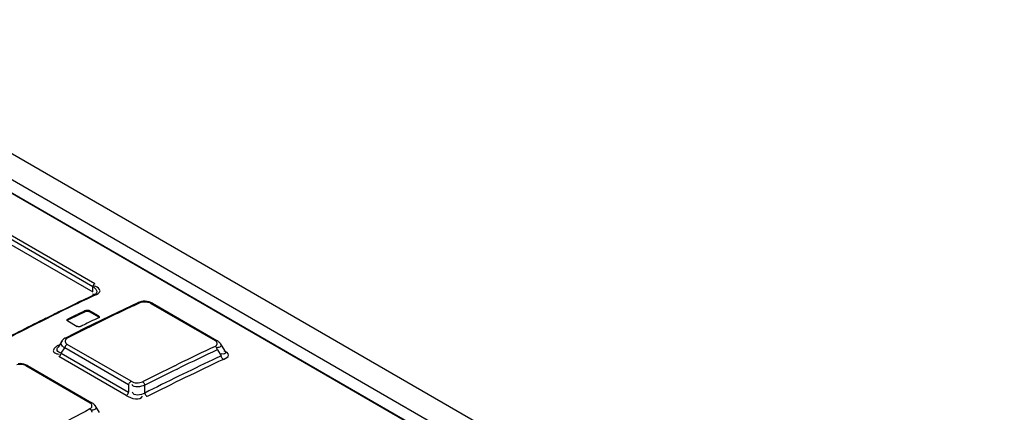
# Model space of a CAD drawing. Header units: inches. Extents: x 0 to 166, y 0 to 117.
# Tile 65 of 80: x 138.793 to 140.403, y 32.216 to 32.857. Entities that reach past the tile are written whole.
import ezdxf

# ---------------------------------------------------------------- set-up
doc = ezdxf.new("R2010")
doc.units = ezdxf.units.IN
doc.header["$LTSCALE"] = 9.105315
doc.header["$MEASUREMENT"] = 0
doc.layers.get('0').update_dxf_attribs({"linetype": 'CONTINUOUS'})

msp = doc.modelspace()

# ---------------------------------------------------------------- linework, layer by layer
at = {"color": 7, "linetype": 'CONTINUOUS'}
for p, q in [((138.3017, 32.8497), (140.0736, 31.8266)), ((138.3033, 32.8497), (140.0753, 31.8267)), ((140.1304, 31.8158), (138.3375, 32.8509)), ((138.4019, 32.857), (144.255, 29.4778)), ((138.9131, 32.4208), (138.4148, 32.7085)), ((138.9162, 32.4257), (138.4178, 32.7134)), ((138.4148, 32.6999), (138.9131, 32.4122)), ((138.9131, 32.4122), (138.9131, 32.4208)), ((138.9177, 32.4212), (138.9149, 32.4216)), ((138.8984, 32.3995), (138.894, 32.3974)), ((138.9062, 32.4032), (138.8984, 32.3995)), ((138.9142, 32.407), (138.9062, 32.4032)), ((138.9161, 32.4068), (138.9066, 32.4023)), ((138.9144, 32.4083), (138.9123, 32.4086)), ((138.9165, 32.4083), (138.9142, 32.407)), ((138.9163, 32.4078), (138.9144, 32.4083)), ((138.9195, 32.4125), (138.9195, 32.4125)), ((138.8725, 32.387), (138.8636, 32.3827)), ((138.8729, 32.3861), (138.864, 32.3817)), ((138.8769, 32.3892), (138.8725, 32.387)), ((138.8774, 32.3882), (138.8729, 32.3861)), ((138.9013, 32.3805), (138.9013, 32.3821)), ((138.9068, 32.3818), (138.9068, 32.3802)), ((138.9222, 32.373), (138.9068, 32.3818)), ((138.9867, 32.3947), (138.953, 32.3788)), ((138.9892, 32.3957), (138.9867, 32.3947)), ((138.9915, 32.3951), (138.9896, 32.3944)), ((138.9935, 32.3954), (138.9915, 32.3951)), ((138.9985, 32.3969), (138.9953, 32.3969)), ((139.0077, 32.3936), (139.1132, 32.3327)), ((139.0102, 32.3937), (139.1157, 32.3328)), ((138.8515, 32.3768), (138.8492, 32.3757)), ((138.872, 32.3679), (138.872, 32.3662)), ((138.9013, 32.3805), (138.8753, 32.3678)), ((138.885, 32.3742), (138.8883, 32.3758)), ((138.953, 32.3788), (138.8999, 32.3529)), ((138.9068, 32.3802), (138.9222, 32.3714)), ((138.9222, 32.3714), (138.9222, 32.373)), ((138.8999, 32.3529), (138.8679, 32.3369)), ((138.872, 32.3649), (138.8874, 32.356)), ((138.9092, 32.3637), (138.9059, 32.3622)), ((138.8625, 32.3323), (138.856, 32.3221)), ((138.8611, 32.312), (138.8669, 32.321)), ((138.9713, 32.2607), (138.8669, 32.321)), ((138.8696, 32.3277), (138.871, 32.3266)), ((138.9755, 32.2663), (138.871, 32.3266)), ((139.1145, 32.3317), (139.1132, 32.3327)), ((139.1175, 32.3212), (139.1156, 32.3209)), ((139.1165, 32.3177), (139.1228, 32.3077)), ((139.1209, 32.3281), (139.1281, 32.3165)), ((138.8554, 32.3111), (138.858, 32.3107)), ((138.9672, 32.2428), (138.857, 32.3065)), ((138.8611, 32.312), (138.9714, 32.2484)), ((139.1262, 32.3107), (139.1225, 32.3111)), ((138.7938, 32.2952), (138.7905, 32.295)), ((138.8032, 32.2919), (138.9083, 32.2312)), ((138.8059, 32.2921), (138.9111, 32.2313)), ((139.0468, 32.2917), (139.0518, 32.2942)), ((139.0506, 32.2862), (139.0547, 32.2882)), ((138.9713, 32.2607), (138.9714, 32.2484)), ((138.9979, 32.2469), (138.9978, 32.26)), ((138.9097, 32.2301), (138.9083, 32.2312)), ((138.9163, 32.2266), (138.9232, 32.2155)), ((138.913, 32.2192), (138.9111, 32.2189))]:
    msp.add_line(p, q, dxfattribs=at)
for points in [[(138.9195, 32.4125), (138.9191, 32.4112), (138.9182, 32.4098), (138.9165, 32.4083)], [(138.9013, 32.3821), (138.9018, 32.3823), (138.9024, 32.3824), (138.903, 32.3825), (138.9037, 32.3826), (138.9044, 32.3825), (138.9051, 32.3824), (138.9058, 32.3823), (138.9063, 32.3821), (138.9068, 32.3818)], [(138.9896, 32.3944), (138.9891, 32.3947), (138.9885, 32.3949), (138.988, 32.395), (138.9875, 32.3949), (138.987, 32.3948), (138.9867, 32.3947)], [(138.9953, 32.3969), (138.9922, 32.3965), (138.9892, 32.3957)], [(139.0102, 32.3937), (139.0077, 32.3949), (139.0048, 32.3959), (139.0017, 32.3966), (138.9985, 32.3969)], [(139.0102, 32.3937), (139.01, 32.3938), (139.0096, 32.3939), (139.0092, 32.394), (139.0087, 32.3939), (139.0082, 32.3938), (139.0077, 32.3936)], [(138.8709, 32.3664), (138.8709, 32.3666), (138.871, 32.367), (138.8713, 32.3673), (138.8716, 32.3676), (138.872, 32.3679)], [(138.872, 32.3649), (138.8716, 32.3652), (138.8713, 32.3655), (138.871, 32.3659), (138.8709, 32.3662), (138.8709, 32.3664)], [(138.8709, 32.3648), (138.8709, 32.3649), (138.871, 32.3653), (138.8712, 32.3656), (138.8716, 32.3659), (138.872, 32.3662)], [(138.9013, 32.3805), (138.9018, 32.3807), (138.9024, 32.3808), (138.903, 32.3809), (138.9036, 32.3809), (138.9043, 32.3809), (138.905, 32.3808), (138.9056, 32.3807), (138.9062, 32.3805), (138.9068, 32.3802)], [(138.9222, 32.373), (138.9226, 32.3727), (138.9229, 32.3723), (138.9232, 32.372), (138.9233, 32.3716), (138.9233, 32.3714)], [(138.9233, 32.3714), (138.9233, 32.3712), (138.9232, 32.3709), (138.9229, 32.3706), (138.9226, 32.3703), (138.9222, 32.37)], [(138.9222, 32.3714), (138.9226, 32.371), (138.9229, 32.3707), (138.9232, 32.3704), (138.9233, 32.3701), (138.9233, 32.3698)], [(138.8929, 32.3558), (138.8924, 32.3556), (138.8918, 32.3554), (138.8912, 32.3553), (138.8905, 32.3553), (138.8898, 32.3553), (138.8891, 32.3554), (138.8884, 32.3556), (138.8879, 32.3558), (138.8874, 32.356)], [(138.8679, 32.3369), (138.8673, 32.3366), (138.8657, 32.3356), (138.8644, 32.3345), (138.8633, 32.3333), (138.8624, 32.3322)], [(138.8679, 32.3369), (138.8681, 32.337), (138.8686, 32.3372), (138.8691, 32.3372), (138.8697, 32.3371), (138.8703, 32.3369), (138.8708, 32.3366)], [(138.871, 32.3266), (138.8704, 32.3262), (138.8698, 32.3258), (138.8693, 32.3252), (138.8687, 32.3247), (138.8683, 32.324), (138.8678, 32.3233), (138.8674, 32.3226), (138.8671, 32.3218), (138.8669, 32.321)], [(139.1165, 32.3177), (139.1163, 32.3185), (139.1161, 32.3192), (139.1157, 32.32), (139.1154, 32.3207), (139.115, 32.3213), (139.1145, 32.3219), (139.114, 32.3224), (139.1134, 32.3229), (139.1128, 32.3233)], [(139.1132, 32.3327), (139.1137, 32.3329), (139.1142, 32.333), (139.1147, 32.3331), (139.1151, 32.333), (139.1155, 32.3329), (139.1157, 32.3328)], [(139.1209, 32.3281), (139.1203, 32.3289), (139.1191, 32.3302), (139.1178, 32.3314), (139.1163, 32.3324), (139.1157, 32.3328)], [(138.8611, 32.312), (138.8609, 32.3113), (138.8606, 32.3105), (138.8602, 32.3098), (138.8597, 32.3091), (138.8592, 32.3084), (138.8587, 32.3078), (138.8582, 32.3073), (138.8576, 32.3068), (138.857, 32.3065)], [(139.1264, 32.3021), (139.1259, 32.3025), (139.1253, 32.303), (139.1248, 32.3035), (139.1243, 32.3041), (139.1239, 32.3047), (139.1235, 32.3054), (139.1232, 32.3062), (139.123, 32.3069), (139.1228, 32.3077)], [(138.8059, 32.2921), (138.8033, 32.2934), (138.8002, 32.2944), (138.7971, 32.295), (138.7938, 32.2952)], [(138.8059, 32.2921), (138.8057, 32.2922), (138.8052, 32.2923), (138.8048, 32.2923), (138.8042, 32.2923), (138.8037, 32.2921), (138.8032, 32.2919)], [(138.9713, 32.2607), (138.9716, 32.2615), (138.9719, 32.2622), (138.9723, 32.263), (138.9727, 32.2637), (138.9732, 32.2643), (138.9737, 32.2649), (138.9743, 32.2655), (138.9749, 32.2659), (138.9755, 32.2663)], [(138.994, 32.2655), (138.9946, 32.2651), (138.9951, 32.2647), (138.9957, 32.2642), (138.9961, 32.2636), (138.9966, 32.2629), (138.997, 32.2623), (138.9973, 32.2615), (138.9976, 32.2607), (138.9978, 32.26)], [(138.9672, 32.2428), (138.9678, 32.2432), (138.9684, 32.2436), (138.969, 32.2441), (138.9695, 32.2447), (138.97, 32.2454), (138.9704, 32.2461), (138.9708, 32.2468), (138.9712, 32.2476), (138.9714, 32.2484)], [(138.9979, 32.2469), (138.9981, 32.2462), (138.9983, 32.2454), (138.9987, 32.2447), (138.9991, 32.244), (138.9995, 32.2434), (139, 32.2428), (139.0005, 32.2422), (139.001, 32.2418), (139.0016, 32.2414)], [(138.912, 32.2156), (138.9118, 32.2163), (138.9115, 32.2171), (138.9112, 32.2178), (138.9108, 32.2185), (138.9104, 32.2191), (138.9099, 32.2197), (138.9093, 32.2203), (138.9088, 32.2207), (138.9082, 32.2211)], [(138.9083, 32.2312), (138.9089, 32.2314), (138.9094, 32.2316), (138.9099, 32.2316), (138.9104, 32.2316), (138.9108, 32.2315), (138.9111, 32.2314)], [(138.9163, 32.2266), (138.916, 32.227), (138.9148, 32.2285), (138.9133, 32.2299), (138.9115, 32.2311), (138.9111, 32.2314)]]:
    msp.add_lwpolyline(points, dxfattribs=at)
for centre, radius, start, end in [((140.8607, 28.2911), 4.552, 115.4228, 115.8311), ((140.8906, 28.2295), 4.6205, 116.016, 116.2136), ((140.8867, 28.2336), 4.616, 115.9953, 116.1622), ((140.863, 28.2826), 4.5617, 115.5723, 115.8101), ((139.3537, 31.4215), 1.0617, 115.2209, 115.4146), ((140.914, 28.2903), 4.5329, 115.3056, 115.675), ((140.8589, 28.4066), 4.4042, 115.1151, 115.3047), ((140.939, 28.1286), 4.7334, 116.3775, 117.4401), ((140.9355, 28.139), 4.7214, 116.2173, 117.4411), ((140.8995, 28.2077), 4.6449, 116.193, 116.3747), ((140.907, 28.2259), 4.6149, 115.9857, 116.1653), ((139.3655, 31.3822), 1.1008, 116.4452, 116.6343), ((139.5001, 31.1142), 1.4021, 115.4301, 115.8716), ((140.9065, 28.2469), 4.5758, 115.7, 115.8806), ((140.9508, 28.2134), 4.6181, 115.8555, 116.0376), ((140.9521, 28.2108), 4.6211, 115.6738, 115.8555), ((140.9811, 28.1522), 4.6864, 116.2211, 116.5816), ((139.3866, 31.3714), 1.1012, 116.4465, 116.6356), ((139.5309, 31.0806), 1.4259, 115.9955, 116.432), ((140.9494, 28.2163), 4.615, 116.0376, 116.2201), ((141.0317, 28.0509), 4.7997, 116.5809, 116.7574), ((141.0583, 28.1747), 4.5821, 115.1237, 115.9686), ((141.0533, 28.1883), 4.5611, 115.1283, 115.9883), ((141.0765, 28.1318), 4.6104, 115.2636, 116.7995), ((141.0736, 28.1398), 4.5952, 115.0707, 116.8014), ((141.0257, 28.2384), 4.4922, 115.0623, 115.2577), ((141.0917, 28.1062), 4.6583, 116.0378, 116.7633), ((141.1061, 28.0801), 4.6815, 116.045, 116.7663), ((141.2321, 27.8345), 4.9641, 117.9143, 118.6895)]:
    msp.add_arc(centre, radius, start, end, dxfattribs=at)
for points, knots in [([(138.9162, 32.4257), (138.9153, 32.4253), (138.9138, 32.4238), (138.9131, 32.4218), (138.9131, 32.4208)], [0, 0, 0, 0, 0.493384, 1, 1, 1, 1]), ([(138.9131, 32.4208), (138.9149, 32.4198), (138.9178, 32.4176), (138.9194, 32.4141), (138.9195, 32.4125)], [0, 0, 0, 0, 0.567609, 1, 1, 1, 1]), ([(138.9161, 32.4068), (138.9195, 32.4085), (138.929, 32.4131), (138.9209, 32.4205), (138.9177, 32.4212)], [0, 0, 0, 0, 0.534377, 1, 1, 1, 1]), ([(138.9142, 32.407), (138.9145, 32.4071), (138.9152, 32.4072), (138.9158, 32.407), (138.9161, 32.4068)], [0, 0, 0, 0, 0.440464, 1, 1, 1, 1]), ([(139.0077, 32.3936), (139.0057, 32.3947), (139.0008, 32.3957), (138.996, 32.3958), (138.9935, 32.3954)], [0, 0, 0, 0, 0.472942, 1, 1, 1, 1]), ([(138.8708, 32.3366), (138.8693, 32.3358), (138.8667, 32.3326), (138.8684, 32.3288), (138.8696, 32.3277)], [0, 0, 0, 0, 0.503939, 1, 1, 1, 1]), ([(138.8497, 32.3196), (138.8491, 32.3189), (138.8482, 32.3174), (138.8482, 32.3156), (138.8484, 32.3149)], [0, 0, 0, 0, 0.543357, 1, 1, 1, 1]), ([(138.8566, 32.3251), (138.8552, 32.3244), (138.8528, 32.3228), (138.8506, 32.3207), (138.8497, 32.3196)], [0, 0, 0, 0, 0.51046, 1, 1, 1, 1]), ([(138.8611, 32.312), (138.8587, 32.3131), (138.8535, 32.3147), (138.8546, 32.3211), (138.8562, 32.3218)], [0, 0, 0, 0, 0.599171, 1, 1, 1, 1]), ([(138.8669, 32.321), (138.8646, 32.3226), (138.86, 32.3249), (138.8611, 32.3314), (138.8628, 32.3319)], [0, 0, 0, 0, 0.617229, 1, 1, 1, 1]), ([(139.1128, 32.3233), (139.1143, 32.324), (139.1172, 32.3269), (139.1157, 32.3306), (139.1145, 32.3317)], [0, 0, 0, 0, 0.513959, 1, 1, 1, 1]), ([(139.1213, 32.3281), (139.1222, 32.3271), (139.124, 32.323), (139.1194, 32.3216), (139.1175, 32.3212)], [0, 0, 0, 0, 0.414054, 1, 1, 1, 1]), ([(138.8484, 32.3149), (138.8488, 32.314), (138.851, 32.312), (138.8537, 32.3114), (138.8554, 32.3111)], [0, 0, 0, 0, 0.37431, 1, 1, 1, 1]), ([(139.1284, 32.3163), (139.1292, 32.3152), (139.1314, 32.312), (139.1276, 32.3107), (139.1262, 32.3107)], [0, 0, 0, 0, 0.501198, 1, 1, 1, 1]), ([(139.1264, 32.3021), (139.1297, 32.3038), (139.1392, 32.308), (139.131, 32.3149), (139.1279, 32.3155)], [0, 0, 0, 0, 0.535446, 1, 1, 1, 1]), ([(138.8032, 32.2919), (138.8012, 32.293), (138.7962, 32.2939), (138.7913, 32.2939), (138.7888, 32.2934)], [0, 0, 0, 0, 0.472366, 1, 1, 1, 1]), ([(138.9082, 32.2211), (138.9097, 32.222), (138.9124, 32.2251), (138.9109, 32.229), (138.9097, 32.2301)], [0, 0, 0, 0, 0.514047, 1, 1, 1, 1]), ([(138.9167, 32.2267), (138.9177, 32.2256), (138.9196, 32.2214), (138.9149, 32.2197), (138.913, 32.2192)], [0, 0, 0, 0, 0.419277, 1, 1, 1, 1])]:
    msp.add_open_spline(points, degree=3, knots=knots, dxfattribs=at)
for points in [[(138.9755, 32.2663), (138.9809, 32.2633), (138.9885, 32.2627), (138.994, 32.2655)], [(138.9978, 32.26), (138.9915, 32.2574), (138.9794, 32.2545), (138.9773, 32.261)], [(138.9672, 32.2428), (138.9749, 32.2384), (138.9918, 32.2335), (138.9939, 32.2422)], [(138.9979, 32.2469), (138.9922, 32.2433), (138.9784, 32.2418), (138.9778, 32.2485)]]:
    msp.add_open_spline(points, degree=3, dxfattribs=at)

doc.saveas('drawing.dxf')
